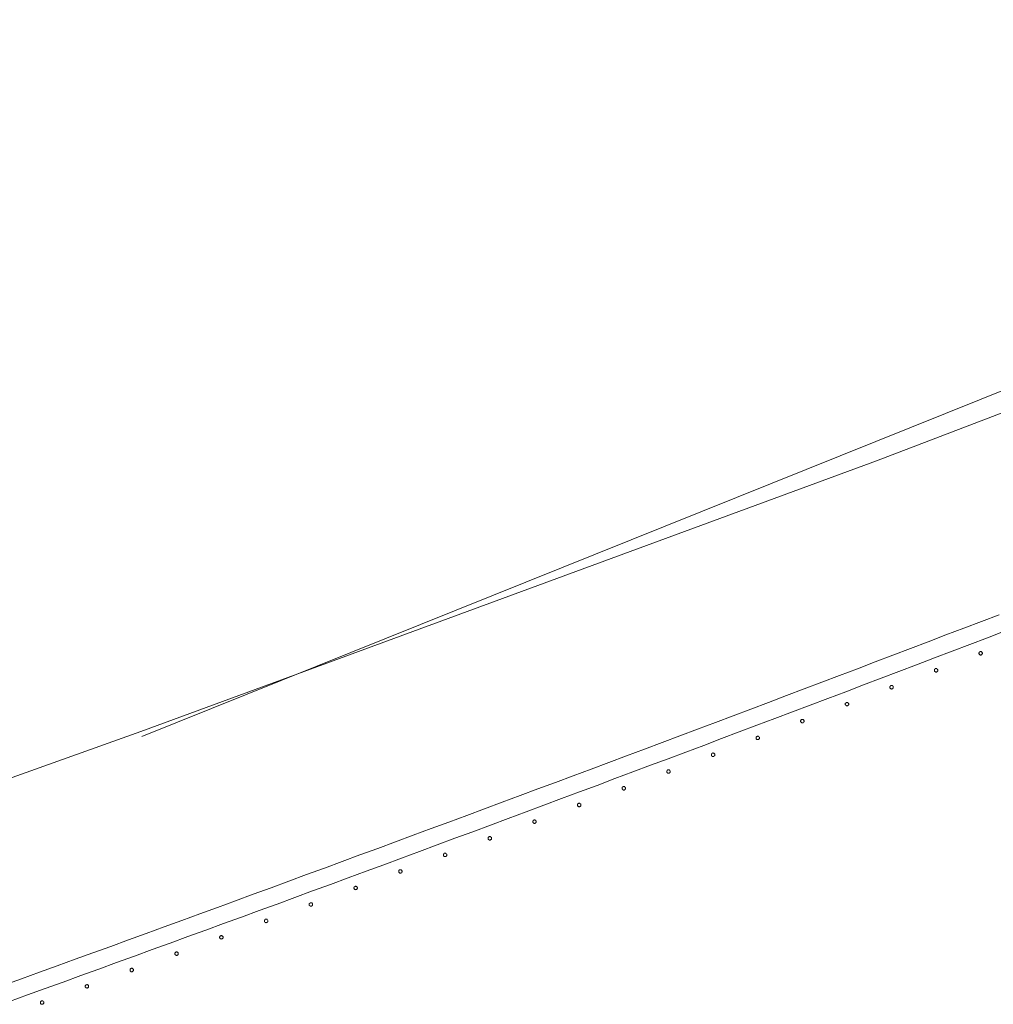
# Model space of a CAD drawing. Header units: millimetres. Extents: x -2624 to 101766, y -16 to 109490.
# Tile 90 of 151: x 48411 to 49534, y 82658 to 83794. Entities that reach past the tile are written whole.
import ezdxf

# ---------------------------------------------------------------- set-up
doc = ezdxf.new("R2010")
doc.units = ezdxf.units.MM
doc.header["$MEASUREMENT"] = 0
doc.layers.add('L1', color=7, linetype='Continuous')
doc.layers.add('VRD _ Clôture.VRD', color=7, linetype='Continuous')

# ---------------------------------------------------------------- blocks, each defined once
blk = doc.blocks.new('Élément de coupe_166')
at = {"layer": 'L1', "color": 7, "linetype": 'Continuous', "lineweight": 15}
blk.add_line((48551.4, 82966.7), (67799.4, 90702.2), dxfattribs=at)
blk = doc.blocks.new('Élément de coupe_169')
at = {"layer": 'VRD _ Clôture.VRD', "color": 7, "linetype": 'Continuous', "lineweight": 15}
for p, q in [((49499.7, 83091.7), (49520.1, 83099.5)), ((49520.1, 83099.5), (49540.5, 83107.3)), ((49479.2, 83083.9), (49499.7, 83091.7)), ((49527.2, 83080.8), (49547.7, 83088.7)), ((49458.8, 83076.1), (49479.2, 83083.9)), ((49506.8, 83073), (49527.2, 83080.8)), ((49417.9, 83060.5), (49438.3, 83068.3)), ((49438.3, 83068.3), (49458.8, 83076.1)), ((49465.9, 83057.4), (49486.3, 83065.2)), ((49486.3, 83065.2), (49506.8, 83073)), ((49397.4, 83052.8), (49417.9, 83060.5)), ((49445.4, 83049.6), (49465.9, 83057.4)), ((49356.5, 83037.2), (49377, 83045)), ((49377, 83045), (49397.4, 83052.8)), ((49425, 83041.8), (49445.4, 83049.6)), ((49336, 83029.5), (49356.5, 83037.2)), ((49384.1, 83026.3), (49404.5, 83034.1)), ((49404.5, 83034.1), (49425, 83041.8)), ((49295.1, 83014), (49315.6, 83021.7)), ((49315.6, 83021.7), (49336, 83029.5)), ((49363.6, 83018.5), (49384.1, 83026.3)), ((49274.6, 83006.2), (49295.1, 83014)), ((49322.6, 83003), (49343.1, 83010.8)), ((49343.1, 83010.8), (49363.6, 83018.5)), ((49233.7, 82990.8), (49254.2, 82998.5)), ((49254.2, 82998.5), (49274.6, 83006.2)), ((49302.2, 82995.3), (49322.6, 83003)), ((49213.2, 82983.1), (49233.7, 82990.8)), ((49261.2, 82979.8), (49281.7, 82987.5)), ((49281.7, 82987.5), (49302.2, 82995.3)), ((49172.3, 82967.7), (49192.7, 82975.4)), ((49192.7, 82975.4), (49213.2, 82983.1)), ((49240.7, 82972.1), (49261.2, 82979.8)), ((49151.8, 82960), (49172.3, 82967.7)), ((49199.8, 82956.6), (49220.3, 82964.4)), ((49220.3, 82964.4), (49240.7, 82972.1)), ((49110.8, 82944.6), (49131.3, 82952.3)), ((49131.3, 82952.3), (49151.8, 82960)), ((49179.3, 82948.9), (49199.8, 82956.6)), ((49090.3, 82936.9), (49110.8, 82944.6)), ((49138.3, 82933.6), (49158.8, 82941.2)), ((49158.8, 82941.2), (49179.3, 82948.9)), ((49049.3, 82921.6), (49069.8, 82929.3)), ((49069.8, 82929.3), (49090.3, 82936.9)), ((49117.8, 82925.9), (49138.3, 82933.6)), ((49028.8, 82913.9), (49049.3, 82921.6)), ((49076.8, 82910.5), (49097.3, 82918.2)), ((49097.3, 82918.2), (49117.8, 82925.9)), ((48987.8, 82898.7), (49008.3, 82906.3)), ((49008.3, 82906.3), (49028.8, 82913.9)), ((49056.3, 82902.9), (49076.8, 82910.5)), ((48967.3, 82891), (48987.8, 82898.7)), ((49015.3, 82887.6), (49035.8, 82895.2)), ((49035.8, 82895.2), (49056.3, 82902.9)), ((48926.3, 82875.8), (48946.8, 82883.4)), ((48946.8, 82883.4), (48967.3, 82891)), ((48994.8, 82879.9), (49015.3, 82887.6)), ((48905.8, 82868.2), (48926.3, 82875.8)), ((48953.7, 82864.7), (48974.3, 82872.3)), ((48974.3, 82872.3), (48994.8, 82879.9)), ((48885.2, 82860.6), (48905.8, 82868.2)), ((48933.2, 82857), (48953.7, 82864.7)), ((48844.2, 82845.4), (48864.7, 82853)), ((48864.7, 82853), (48885.2, 82860.6)), ((48892.2, 82841.8), (48912.7, 82849.4)), ((48912.7, 82849.4), (48933.2, 82857)), ((48823.7, 82837.8), (48844.2, 82845.4)), ((48871.7, 82834.2), (48892.2, 82841.8)), ((48782.6, 82822.6), (48803.1, 82830.2)), ((48803.1, 82830.2), (48823.7, 82837.8)), ((48830.6, 82819), (48851.1, 82826.6)), ((48851.1, 82826.6), (48871.7, 82834.2)), ((48762.1, 82815.1), (48782.6, 82822.6)), ((48810.1, 82811.4), (48830.6, 82819)), ((48721, 82800), (48741.5, 82807.5)), ((48741.5, 82807.5), (48762.1, 82815.1)), ((48769, 82796.3), (48789.5, 82803.9)), ((48789.5, 82803.9), (48810.1, 82811.4)), ((48700.5, 82792.4), (48721, 82800)), ((48748.4, 82788.7), (48769, 82796.3)), ((48659.4, 82777.4), (48679.9, 82784.9)), ((48679.9, 82784.9), (48700.5, 82792.4)), ((48707.4, 82773.6), (48727.9, 82781.2)), ((48727.9, 82781.2), (48748.4, 82788.7)), ((48618.3, 82762.3), (48638.8, 82769.8)), ((48638.8, 82769.8), (48659.4, 82777.4)), ((48686.8, 82766.1), (48707.4, 82773.6)), ((48597.7, 82754.8), (48618.3, 82762.3)), ((48645.7, 82751), (48666.3, 82758.6)), ((48666.3, 82758.6), (48686.8, 82766.1)), ((48556.6, 82739.8), (48577.2, 82747.3)), ((48577.2, 82747.3), (48597.7, 82754.8)), ((48625.1, 82743.5), (48645.7, 82751)), ((48536, 82732.3), (48556.6, 82739.8)), ((48584, 82728.5), (48604.6, 82736)), ((48604.6, 82736), (48625.1, 82743.5)), ((48494.9, 82717.4), (48515.5, 82724.8)), ((48515.5, 82724.8), (48536, 82732.3)), ((48563.5, 82721), (48584, 82728.5)), ((48474.4, 82709.9), (48494.9, 82717.4)), ((48522.3, 82706), (48542.9, 82713.5)), ((48542.9, 82713.5), (48563.5, 82721)), ((48433.2, 82695), (48453.8, 82702.4)), ((48453.8, 82702.4), (48474.4, 82709.9)), ((48501.7, 82698.6), (48522.3, 82706)), ((48412.6, 82687.5), (48433.2, 82695)), ((48460.6, 82683.6), (48481.2, 82691.1)), ((48481.2, 82691.1), (48501.7, 82698.6)), ((48392.1, 82680.1), (48412.6, 82687.5)), ((48440, 82676.2), (48460.6, 82683.6)), ((48398.9, 82661.3), (48419.4, 82668.7)), ((48419.4, 82668.7), (48440, 82676.2))]:
    blk.add_line(p, q, dxfattribs=at)
blk = doc.blocks.new('Élément de coupe_591')
at = {"layer": 'VRD _ Clôture.VRD', "color": 7, "linetype": 'Continuous', "lineweight": 15}
for p, q in [((48434.5, 82660.7), (48434.4, 82660.3)), ((48434.4, 82660.3), (48434.4, 82660)), ((48434.4, 82660), (48434.4, 82659.6)), ((48434.4, 82659.6), (48434.5, 82659.3)), ((48434.7, 82661), (48434.5, 82660.7)), ((48434.5, 82659.3), (48434.6, 82659)), ((48434.6, 82659), (48434.8, 82658.7)), ((48434.9, 82661.3), (48434.7, 82661)), ((48435.4, 82661.7), (48435.1, 82661.5)), ((48435.1, 82658.4), (48435.4, 82658.2)), ((48435.7, 82661.8), (48435.4, 82661.7)), ((48435.4, 82658.2), (48435.7, 82658.1)), ((48436, 82661.9), (48435.7, 82661.8)), ((48435.7, 82658.1), (48436, 82658)), ((48436.4, 82662), (48436, 82661.9)), ((48436, 82658), (48436.4, 82658)), ((48436.7, 82661.9), (48436.4, 82662)), ((48436.4, 82658), (48436.7, 82658)), ((48437.1, 82661.8), (48436.7, 82661.9)), ((48436.7, 82658), (48437.1, 82658.1)), ((48437.4, 82661.7), (48437.1, 82661.8)), ((48437.1, 82658.1), (48437.4, 82658.2)), ((48437.7, 82661.5), (48437.4, 82661.7)), ((48437.4, 82658.2), (48437.7, 82658.4)), ((48438.1, 82661), (48437.9, 82661.2)), ((48437.9, 82658.7), (48438.1, 82659)), ((48438.3, 82660.6), (48438.1, 82661)), ((48438.1, 82659), (48438.3, 82659.3)), ((48438.4, 82660.3), (48438.3, 82660.6)), ((48438.3, 82659.6), (48438.4, 82660)), ((48438.3, 82659.3), (48438.3, 82659.6)), ((48438.4, 82660), (48438.4, 82660.3))]:
    blk.add_line(p, q, dxfattribs=at)
blk = doc.blocks.new('Élément de coupe_592')
at = {"layer": 'VRD _ Clôture.VRD', "color": 7, "linetype": 'Continuous', "lineweight": 15}
for p, q in [((48486.2, 82679.4), (48486.1, 82679.1)), ((48486.1, 82679.1), (48486.1, 82678.7)), ((48486.4, 82679.7), (48486.2, 82679.4)), ((48486.6, 82680), (48486.4, 82679.7)), ((48487.1, 82680.4), (48486.8, 82680.2)), ((48487.4, 82680.6), (48487.1, 82680.4)), ((48487.8, 82680.7), (48487.4, 82680.6)), ((48488.1, 82680.7), (48487.8, 82680.7)), ((48488.5, 82680.7), (48488.1, 82680.7)), ((48488.8, 82680.6), (48488.5, 82680.7)), ((48489.1, 82680.4), (48488.8, 82680.6)), ((48489.4, 82680.2), (48489.1, 82680.4)), ((48489.8, 82679.7), (48489.6, 82680)), ((48490, 82679.4), (48489.8, 82679.7)), ((48490.1, 82679.1), (48490, 82679.4)), ((48490.1, 82678.7), (48490.1, 82679.1)), ((48486.1, 82678.7), (48486.1, 82678.4)), ((48486.1, 82678.4), (48486.2, 82678)), ((48486.2, 82678), (48486.4, 82677.7)), ((48486.4, 82677.7), (48486.6, 82677.4)), ((48486.8, 82677.2), (48487.1, 82677)), ((48487.1, 82677), (48487.4, 82676.8)), ((48487.4, 82676.8), (48487.8, 82676.7)), ((48487.8, 82676.7), (48488.1, 82676.7)), ((48488.1, 82676.7), (48488.5, 82676.7)), ((48488.5, 82676.7), (48488.8, 82676.8)), ((48488.8, 82676.8), (48489.1, 82677)), ((48489.1, 82677), (48489.4, 82677.2)), ((48489.6, 82677.4), (48489.8, 82677.7)), ((48489.8, 82677.7), (48490, 82678)), ((48490, 82678), (48490.1, 82678.4)), ((48490.1, 82678.4), (48490.1, 82678.7))]:
    blk.add_line(p, q, dxfattribs=at)
blk = doc.blocks.new('Élément de coupe_593')
at = {"layer": 'VRD _ Clôture.VRD', "color": 7, "linetype": 'Continuous', "lineweight": 15}
for p, q in [((48537.9, 82698.2), (48537.8, 82697.9)), ((48537.8, 82697.9), (48537.8, 82697.5)), ((48537.8, 82697.5), (48537.8, 82697.2)), ((48537.8, 82697.2), (48537.9, 82696.8)), ((48538.1, 82698.5), (48537.9, 82698.2)), ((48537.9, 82696.8), (48538.1, 82696.5)), ((48538.3, 82698.8), (48538.1, 82698.5)), ((48538.1, 82696.5), (48538.3, 82696.2)), ((48538.8, 82699.2), (48538.5, 82699)), ((48538.5, 82696), (48538.8, 82695.8)), ((48539.1, 82699.4), (48538.8, 82699.2)), ((48538.8, 82695.8), (48539.1, 82695.6)), ((48539.5, 82699.5), (48539.1, 82699.4)), ((48539.1, 82695.6), (48539.5, 82695.5)), ((48539.8, 82699.5), (48539.5, 82699.5)), ((48539.5, 82695.5), (48539.8, 82695.5)), ((48540.2, 82699.5), (48539.8, 82699.5)), ((48539.8, 82695.5), (48540.2, 82695.5)), ((48540.5, 82699.4), (48540.2, 82699.5)), ((48540.2, 82695.5), (48540.5, 82695.6)), ((48540.8, 82699.2), (48540.5, 82699.4)), ((48540.5, 82695.6), (48540.8, 82695.8)), ((48541.1, 82699), (48540.8, 82699.2)), ((48540.8, 82695.8), (48541.1, 82696)), ((48541.6, 82698.5), (48541.4, 82698.8)), ((48541.4, 82696.2), (48541.6, 82696.5)), ((48541.7, 82698.2), (48541.6, 82698.5)), ((48541.6, 82696.5), (48541.7, 82696.8)), ((48541.8, 82697.9), (48541.7, 82698.2)), ((48541.7, 82696.8), (48541.8, 82697.2)), ((48541.8, 82697.5), (48541.8, 82697.9)), ((48541.8, 82697.2), (48541.8, 82697.5))]:
    blk.add_line(p, q, dxfattribs=at)
blk = doc.blocks.new('Élément de coupe_594')
at = {"layer": 'VRD _ Clôture.VRD', "color": 7, "linetype": 'Continuous', "lineweight": 15}
for p, q in [((48589.6, 82717), (48589.5, 82716.7)), ((48589.5, 82716.7), (48589.5, 82716.3)), ((48589.5, 82716.3), (48589.5, 82716)), ((48589.5, 82716), (48589.6, 82715.7)), ((48589.8, 82717.3), (48589.6, 82717)), ((48589.6, 82715.7), (48589.8, 82715.3)), ((48590, 82717.6), (48589.8, 82717.3)), ((48589.8, 82715.3), (48590, 82715.1)), ((48590.5, 82718.1), (48590.2, 82717.9)), ((48590.2, 82714.8), (48590.5, 82714.6)), ((48590.8, 82718.2), (48590.5, 82718.1)), ((48590.5, 82714.6), (48590.8, 82714.5)), ((48591.2, 82718.3), (48590.8, 82718.2)), ((48590.8, 82714.5), (48591.2, 82714.4)), ((48591.5, 82718.3), (48591.2, 82718.3)), ((48591.2, 82714.4), (48591.5, 82714.3)), ((48591.9, 82718.3), (48591.5, 82718.3)), ((48591.5, 82714.3), (48591.9, 82714.4)), ((48592.2, 82718.2), (48591.9, 82718.3)), ((48591.9, 82714.4), (48592.2, 82714.5)), ((48592.5, 82718.1), (48592.2, 82718.2)), ((48592.2, 82714.5), (48592.5, 82714.6)), ((48592.8, 82717.9), (48592.5, 82718.1)), ((48592.5, 82714.6), (48592.8, 82714.8)), ((48593.2, 82717.3), (48593, 82717.6)), ((48593, 82715.1), (48593.2, 82715.3)), ((48593.4, 82717), (48593.2, 82717.3)), ((48593.2, 82715.3), (48593.4, 82715.7)), ((48593.5, 82716.7), (48593.4, 82717)), ((48593.4, 82715.7), (48593.5, 82716)), ((48593.5, 82716.3), (48593.5, 82716.7)), ((48593.5, 82716), (48593.5, 82716.3))]:
    blk.add_line(p, q, dxfattribs=at)
blk = doc.blocks.new('Élément de coupe_595')
at = {"layer": 'VRD _ Clôture.VRD', "color": 7, "linetype": 'Continuous', "lineweight": 15}
for p, q in [((48641.3, 82735.9), (48641.2, 82735.6)), ((48641.5, 82736.2), (48641.3, 82735.9)), ((48641.7, 82736.5), (48641.5, 82736.2)), ((48642.2, 82737), (48641.9, 82736.8)), ((48642.5, 82737.1), (48642.2, 82737)), ((48642.8, 82737.2), (48642.5, 82737.1)), ((48643.2, 82737.2), (48642.8, 82737.2)), ((48643.5, 82737.2), (48643.2, 82737.2)), ((48643.9, 82737.1), (48643.5, 82737.2)), ((48644.2, 82737), (48643.9, 82737.1)), ((48644.5, 82736.8), (48644.2, 82737)), ((48644.9, 82736.2), (48644.7, 82736.5)), ((48645.1, 82735.9), (48644.9, 82736.2)), ((48645.2, 82735.6), (48645.1, 82735.9)), ((48641.2, 82735.6), (48641.2, 82735.2)), ((48641.2, 82735.2), (48641.2, 82734.9)), ((48641.2, 82734.9), (48641.3, 82734.5)), ((48641.3, 82734.5), (48641.5, 82734.2)), ((48641.5, 82734.2), (48641.7, 82733.9)), ((48641.9, 82733.7), (48642.2, 82733.5)), ((48642.2, 82733.5), (48642.5, 82733.3)), ((48642.5, 82733.3), (48642.8, 82733.3)), ((48642.8, 82733.3), (48643.2, 82733.2)), ((48643.2, 82733.2), (48643.5, 82733.3)), ((48643.5, 82733.3), (48643.9, 82733.3)), ((48643.9, 82733.3), (48644.2, 82733.5)), ((48644.2, 82733.5), (48644.5, 82733.7)), ((48644.7, 82733.9), (48644.9, 82734.2)), ((48644.9, 82734.2), (48645.1, 82734.5)), ((48645.1, 82734.5), (48645.2, 82734.9)), ((48645.2, 82735.2), (48645.2, 82735.6)), ((48645.2, 82734.9), (48645.2, 82735.2))]:
    blk.add_line(p, q, dxfattribs=at)
blk = doc.blocks.new('Élément de coupe_596')
at = {"layer": 'VRD _ Clôture.VRD', "color": 7, "linetype": 'Continuous', "lineweight": 15}
for p, q in [((48693, 82754.8), (48692.9, 82754.5)), ((48692.9, 82754.5), (48692.9, 82754.1)), ((48692.9, 82754.1), (48692.9, 82753.8)), ((48692.9, 82753.8), (48693, 82753.5)), ((48693.1, 82755.1), (48693, 82754.8)), ((48693, 82753.5), (48693.1, 82753.1)), ((48693.3, 82755.4), (48693.1, 82755.1)), ((48693.1, 82753.1), (48693.3, 82752.9)), ((48693.9, 82755.9), (48693.6, 82755.7)), ((48693.6, 82752.6), (48693.9, 82752.4)), ((48694.2, 82756), (48693.9, 82755.9)), ((48693.9, 82752.4), (48694.2, 82752.3)), ((48694.5, 82756.1), (48694.2, 82756)), ((48694.2, 82752.3), (48694.5, 82752.2)), ((48694.9, 82756.1), (48694.5, 82756.1)), ((48694.5, 82752.2), (48694.9, 82752.1)), ((48695.2, 82756.1), (48694.9, 82756.1)), ((48694.9, 82752.1), (48695.2, 82752.2)), ((48695.5, 82756), (48695.2, 82756.1)), ((48695.2, 82752.2), (48695.5, 82752.3)), ((48695.9, 82755.9), (48695.5, 82756)), ((48695.5, 82752.3), (48695.9, 82752.4)), ((48696.1, 82755.7), (48695.9, 82755.9)), ((48695.9, 82752.4), (48696.1, 82752.6)), ((48696.6, 82755.2), (48696.4, 82755.4)), ((48696.4, 82752.9), (48696.6, 82753.2)), ((48696.7, 82754.8), (48696.6, 82755.2)), ((48696.6, 82753.2), (48696.7, 82753.5)), ((48696.8, 82754.5), (48696.7, 82754.8)), ((48696.7, 82753.5), (48696.8, 82753.8)), ((48696.9, 82754.2), (48696.8, 82754.5)), ((48696.8, 82753.8), (48696.9, 82754.2))]:
    blk.add_line(p, q, dxfattribs=at)
blk = doc.blocks.new('Élément de coupe_597')
at = {"layer": 'VRD _ Clôture.VRD', "color": 7, "linetype": 'Continuous', "lineweight": 15}
for p, q in [((48744.6, 82773.8), (48744.5, 82773.5)), ((48744.5, 82773.5), (48744.5, 82773.1)), ((48744.5, 82773.1), (48744.5, 82772.8)), ((48744.5, 82772.8), (48744.6, 82772.4)), ((48744.8, 82774.1), (48744.6, 82773.8)), ((48744.6, 82772.4), (48744.8, 82772.1)), ((48745, 82774.4), (48744.8, 82774.1)), ((48744.8, 82772.1), (48745, 82771.8)), ((48745.5, 82774.8), (48745.2, 82774.6)), ((48745.2, 82771.6), (48745.5, 82771.4)), ((48745.8, 82775), (48745.5, 82774.8)), ((48745.5, 82771.4), (48745.8, 82771.2)), ((48746.2, 82775.1), (48745.8, 82775)), ((48745.8, 82771.2), (48746.2, 82771.1)), ((48746.5, 82775.1), (48746.2, 82775.1)), ((48746.2, 82771.1), (48746.5, 82771.1)), ((48746.8, 82775.1), (48746.5, 82775.1)), ((48746.5, 82771.1), (48746.9, 82771.1)), ((48747.2, 82775), (48746.8, 82775.1)), ((48746.9, 82771.1), (48747.2, 82771.2)), ((48747.5, 82774.9), (48747.2, 82775)), ((48747.2, 82771.2), (48747.5, 82771.4)), ((48747.8, 82774.7), (48747.5, 82774.9)), ((48747.5, 82771.4), (48747.8, 82771.6)), ((48748.2, 82774.1), (48748, 82774.4)), ((48748, 82771.8), (48748.2, 82772.1)), ((48748.4, 82773.8), (48748.2, 82774.1)), ((48748.2, 82772.1), (48748.4, 82772.4)), ((48748.5, 82773.5), (48748.4, 82773.8)), ((48748.4, 82772.4), (48748.5, 82772.8)), ((48748.5, 82773.1), (48748.5, 82773.5)), ((48748.5, 82772.8), (48748.5, 82773.1))]:
    blk.add_line(p, q, dxfattribs=at)
blk = doc.blocks.new('Élément de coupe_598')
at = {"layer": 'VRD _ Clôture.VRD', "color": 7, "linetype": 'Continuous', "lineweight": 15}
for p, q in [((48796.3, 82792.8), (48796.2, 82792.5)), ((48796.4, 82793.1), (48796.3, 82792.8)), ((48796.6, 82793.4), (48796.4, 82793.1)), ((48797.1, 82793.9), (48796.8, 82793.7)), ((48797.4, 82794), (48797.1, 82793.9)), ((48797.8, 82794.1), (48797.4, 82794)), ((48798.1, 82794.1), (48797.8, 82794.1)), ((48798.5, 82794.1), (48798.1, 82794.1)), ((48798.8, 82794), (48798.5, 82794.1)), ((48799.1, 82793.9), (48798.8, 82794)), ((48799.4, 82793.7), (48799.1, 82793.9)), ((48799.9, 82793.1), (48799.7, 82793.4)), ((48800, 82792.8), (48799.9, 82793.1)), ((48800.1, 82792.5), (48800, 82792.8)), ((48796.2, 82792.5), (48796.1, 82792.1)), ((48796.1, 82792.1), (48796.2, 82791.8)), ((48796.2, 82791.8), (48796.3, 82791.4)), ((48796.3, 82791.4), (48796.4, 82791.1)), ((48796.4, 82791.1), (48796.6, 82790.8)), ((48796.9, 82790.6), (48797.1, 82790.4)), ((48797.1, 82790.4), (48797.5, 82790.2)), ((48797.5, 82790.2), (48797.8, 82790.2)), ((48797.8, 82790.2), (48798.1, 82790.1)), ((48798.1, 82790.1), (48798.5, 82790.2)), ((48798.5, 82790.2), (48798.8, 82790.2)), ((48798.8, 82790.2), (48799.1, 82790.4)), ((48799.1, 82790.4), (48799.4, 82790.6)), ((48799.7, 82790.8), (48799.9, 82791.1)), ((48799.9, 82791.1), (48800, 82791.4)), ((48800, 82791.4), (48800.1, 82791.8)), ((48800.1, 82792.1), (48800.1, 82792.5)), ((48800.1, 82791.8), (48800.1, 82792.1))]:
    blk.add_line(p, q, dxfattribs=at)
blk = doc.blocks.new('Élément de coupe_599')
at = {"layer": 'VRD _ Clôture.VRD', "color": 7, "linetype": 'Continuous', "lineweight": 15}
for p, q in [((48847.9, 82811.9), (48847.8, 82811.5)), ((48847.8, 82811.5), (48847.8, 82811.2)), ((48847.8, 82811.2), (48847.8, 82810.8)), ((48847.8, 82810.8), (48847.9, 82810.5)), ((48848, 82812.2), (48847.9, 82811.9)), ((48847.9, 82810.5), (48848, 82810.2)), ((48848.2, 82812.5), (48848, 82812.2)), ((48848, 82810.2), (48848.2, 82809.9)), ((48848.7, 82812.9), (48848.5, 82812.7)), ((48848.5, 82809.6), (48848.8, 82809.4)), ((48849.1, 82813.1), (48848.7, 82812.9)), ((48848.8, 82809.4), (48849.1, 82809.3)), ((48849.4, 82813.1), (48849.1, 82813.1)), ((48849.1, 82809.3), (48849.4, 82809.2)), ((48849.7, 82813.2), (48849.4, 82813.1)), ((48849.4, 82809.2), (48849.8, 82809.2)), ((48850.1, 82813.2), (48849.7, 82813.2)), ((48849.8, 82809.2), (48850.1, 82809.2)), ((48850.4, 82813.1), (48850.1, 82813.2)), ((48850.1, 82809.2), (48850.4, 82809.3)), ((48850.7, 82812.9), (48850.4, 82813.1)), ((48850.4, 82809.3), (48850.8, 82809.5)), ((48851, 82812.7), (48850.7, 82812.9)), ((48850.8, 82809.5), (48851, 82809.7)), ((48851.5, 82812.2), (48851.3, 82812.5)), ((48851.3, 82809.9), (48851.5, 82810.2)), ((48851.6, 82811.9), (48851.5, 82812.2)), ((48851.5, 82810.2), (48851.6, 82810.5)), ((48851.7, 82811.5), (48851.6, 82811.9)), ((48851.6, 82810.5), (48851.7, 82810.8)), ((48851.8, 82811.2), (48851.7, 82811.5)), ((48851.7, 82810.8), (48851.8, 82811.2))]:
    blk.add_line(p, q, dxfattribs=at)
blk = doc.blocks.new('Élément de coupe_600')
at = {"layer": 'VRD _ Clôture.VRD', "color": 7, "linetype": 'Continuous', "lineweight": 15}
for p, q in [((48899.5, 82830.9), (48899.4, 82830.6)), ((48899.4, 82830.6), (48899.4, 82830.3)), ((48899.4, 82830.3), (48899.4, 82829.9)), ((48899.4, 82829.9), (48899.5, 82829.6)), ((48899.6, 82831.3), (48899.5, 82830.9)), ((48899.5, 82829.6), (48899.6, 82829.3)), ((48899.8, 82831.6), (48899.6, 82831.3)), ((48899.6, 82829.3), (48899.8, 82829)), ((48900.3, 82832), (48900.1, 82831.8)), ((48900.1, 82828.7), (48900.4, 82828.5)), ((48900.7, 82832.2), (48900.3, 82832)), ((48900.4, 82828.5), (48900.7, 82828.4)), ((48901, 82832.2), (48900.7, 82832.2)), ((48900.7, 82828.4), (48901, 82828.3)), ((48901.3, 82832.3), (48901, 82832.2)), ((48901, 82828.3), (48901.4, 82828.3)), ((48901.7, 82832.2), (48901.3, 82832.3)), ((48901.4, 82828.3), (48901.7, 82828.3)), ((48902, 82832.2), (48901.7, 82832.2)), ((48901.7, 82828.3), (48902, 82828.4)), ((48902.3, 82832), (48902, 82832.2)), ((48902, 82828.4), (48902.4, 82828.5)), ((48902.6, 82831.8), (48902.3, 82832)), ((48902.4, 82828.5), (48902.6, 82828.8)), ((48903.1, 82831.3), (48902.9, 82831.6)), ((48902.9, 82829), (48903.1, 82829.3)), ((48903.2, 82831), (48903.1, 82831.3)), ((48903.1, 82829.3), (48903.2, 82829.6)), ((48903.3, 82830.6), (48903.2, 82831)), ((48903.2, 82829.6), (48903.3, 82829.9)), ((48903.4, 82830.3), (48903.3, 82830.6)), ((48903.3, 82829.9), (48903.4, 82830.3))]:
    blk.add_line(p, q, dxfattribs=at)
blk = doc.blocks.new('Élément de coupe_601')
at = {"layer": 'VRD _ Clôture.VRD', "color": 7, "linetype": 'Continuous', "lineweight": 15}
for p, q in [((48951, 82849.8), (48950.9, 82849.4)), ((48950.9, 82849.4), (48951, 82849.1)), ((48951.1, 82850.1), (48951, 82849.8)), ((48951.2, 82850.4), (48951.1, 82850.1)), ((48951.4, 82850.7), (48951.2, 82850.4)), ((48951.9, 82851.1), (48951.6, 82850.9)), ((48952.2, 82851.3), (48951.9, 82851.1)), ((48952.6, 82851.4), (48952.2, 82851.3)), ((48952.9, 82851.4), (48952.6, 82851.4)), ((48953.3, 82851.4), (48952.9, 82851.4)), ((48953.6, 82851.3), (48953.3, 82851.4)), ((48953.9, 82851.2), (48953.6, 82851.3)), ((48954.2, 82851), (48953.9, 82851.2)), ((48954.7, 82850.4), (48954.5, 82850.7)), ((48954.8, 82850.1), (48954.7, 82850.4)), ((48954.9, 82849.8), (48954.8, 82850.1)), ((48954.9, 82849.4), (48954.9, 82849.8)), ((48954.9, 82849.1), (48954.9, 82849.4)), ((48951, 82849.1), (48951.1, 82848.7)), ((48951.1, 82848.7), (48951.2, 82848.4)), ((48951.2, 82848.4), (48951.4, 82848.1)), ((48951.7, 82847.9), (48951.9, 82847.7)), ((48951.9, 82847.7), (48952.3, 82847.5)), ((48952.3, 82847.5), (48952.6, 82847.4)), ((48952.6, 82847.4), (48952.9, 82847.4)), ((48952.9, 82847.4), (48953.3, 82847.4)), ((48953.3, 82847.4), (48953.6, 82847.5)), ((48953.6, 82847.5), (48953.9, 82847.7)), ((48953.9, 82847.7), (48954.2, 82847.9)), ((48954.5, 82848.1), (48954.7, 82848.4)), ((48954.7, 82848.4), (48954.8, 82848.7)), ((48954.8, 82848.7), (48954.9, 82849.1))]:
    blk.add_line(p, q, dxfattribs=at)
blk = doc.blocks.new('Élément de coupe_602')
at = {"layer": 'VRD _ Clôture.VRD', "color": 7, "linetype": 'Continuous', "lineweight": 15}
for p, q in [((49002.6, 82869.3), (49002.5, 82868.9)), ((49002.5, 82868.9), (49002.5, 82868.6)), ((49002.5, 82868.6), (49002.5, 82868.2)), ((49002.5, 82868.2), (49002.6, 82867.9)), ((49002.8, 82869.6), (49002.6, 82869.3)), ((49002.6, 82867.9), (49002.8, 82867.6)), ((49003, 82869.9), (49002.8, 82869.6)), ((49002.8, 82867.6), (49003, 82867.3)), ((49003.5, 82870.3), (49003.2, 82870.1)), ((49003.2, 82867.1), (49003.5, 82866.9)), ((49003.8, 82870.5), (49003.5, 82870.3)), ((49003.5, 82866.9), (49003.8, 82866.7)), ((49004.1, 82870.6), (49003.8, 82870.5)), ((49003.8, 82866.7), (49004.2, 82866.6)), ((49004.5, 82870.6), (49004.1, 82870.6)), ((49004.2, 82866.6), (49004.5, 82866.6)), ((49004.8, 82870.6), (49004.5, 82870.6)), ((49004.5, 82866.6), (49004.9, 82866.6)), ((49005.2, 82870.5), (49004.8, 82870.6)), ((49004.9, 82866.6), (49005.2, 82866.7)), ((49005.5, 82870.3), (49005.2, 82870.5)), ((49005.2, 82866.7), (49005.5, 82866.9)), ((49005.8, 82870.1), (49005.5, 82870.3)), ((49005.5, 82866.9), (49005.8, 82867.1)), ((49006.2, 82869.6), (49006, 82869.9)), ((49006, 82867.3), (49006.2, 82867.6)), ((49006.4, 82869.3), (49006.2, 82869.6)), ((49006.2, 82867.6), (49006.4, 82867.9)), ((49006.5, 82869), (49006.4, 82869.3)), ((49006.4, 82867.9), (49006.5, 82868.3)), ((49006.5, 82868.6), (49006.5, 82869)), ((49006.5, 82868.3), (49006.5, 82868.6))]:
    blk.add_line(p, q, dxfattribs=at)
blk = doc.blocks.new('Élément de coupe_603')
at = {"layer": 'VRD _ Clôture.VRD', "color": 7, "linetype": 'Continuous', "lineweight": 15}
for p, q in [((49054.2, 82888.5), (49054.1, 82888.2)), ((49054.1, 82888.2), (49054.1, 82887.8)), ((49054.1, 82887.8), (49054.1, 82887.5)), ((49054.1, 82887.5), (49054.2, 82887.1)), ((49054.3, 82888.8), (49054.2, 82888.5)), ((49054.2, 82887.1), (49054.3, 82886.8)), ((49054.5, 82889.1), (49054.3, 82888.8)), ((49054.3, 82886.8), (49054.5, 82886.5)), ((49055, 82889.6), (49054.8, 82889.3)), ((49054.8, 82886.3), (49055.1, 82886.1)), ((49055.4, 82889.7), (49055, 82889.6)), ((49055.1, 82886.1), (49055.4, 82885.9)), ((49055.7, 82889.8), (49055.4, 82889.7)), ((49055.4, 82885.9), (49055.7, 82885.9)), ((49056, 82889.8), (49055.7, 82889.8)), ((49055.7, 82885.9), (49056.1, 82885.8)), ((49056.4, 82889.8), (49056, 82889.8)), ((49056.1, 82885.8), (49056.4, 82885.9)), ((49056.7, 82889.7), (49056.4, 82889.8)), ((49056.4, 82885.9), (49056.8, 82886)), ((49057, 82889.6), (49056.7, 82889.7)), ((49056.8, 82886), (49057.1, 82886.1)), ((49057.3, 82889.4), (49057, 82889.6)), ((49057.1, 82886.1), (49057.4, 82886.3)), ((49057.8, 82888.8), (49057.6, 82889.1)), ((49057.6, 82886.6), (49057.8, 82886.8)), ((49057.9, 82888.5), (49057.8, 82888.8)), ((49057.8, 82886.8), (49057.9, 82887.2)), ((49058, 82888.2), (49057.9, 82888.5)), ((49057.9, 82887.2), (49058, 82887.5)), ((49058.1, 82887.8), (49058, 82888.2)), ((49058, 82887.5), (49058.1, 82887.8))]:
    blk.add_line(p, q, dxfattribs=at)
blk = doc.blocks.new('Élément de coupe_604')
at = {"layer": 'VRD _ Clôture.VRD', "color": 7, "linetype": 'Continuous', "lineweight": 15}
for p, q in [((49105.7, 82907.8), (49105.6, 82907.4)), ((49105.6, 82907.4), (49105.6, 82907.1)), ((49105.6, 82907.1), (49105.6, 82906.7)), ((49105.6, 82906.7), (49105.7, 82906.4)), ((49105.8, 82908.1), (49105.7, 82907.8)), ((49105.7, 82906.4), (49105.9, 82906.1)), ((49106, 82908.4), (49105.8, 82908.1)), ((49105.9, 82906.1), (49106.1, 82905.8)), ((49106.6, 82908.8), (49106.3, 82908.6)), ((49106.9, 82909), (49106.6, 82908.8)), ((49107.2, 82909.1), (49106.9, 82909)), ((49107.6, 82909.1), (49107.2, 82909.1)), ((49107.9, 82909.1), (49107.6, 82909.1)), ((49108.3, 82909), (49107.9, 82909.1)), ((49108.6, 82908.8), (49108.3, 82909)), ((49108.9, 82908.6), (49108.6, 82908.8)), ((49109.3, 82908.1), (49109.1, 82908.4)), ((49109.1, 82905.8), (49109.3, 82906.1)), ((49109.5, 82907.8), (49109.3, 82908.1)), ((49109.3, 82906.1), (49109.5, 82906.4)), ((49109.6, 82907.5), (49109.5, 82907.8)), ((49109.5, 82906.4), (49109.6, 82906.8)), ((49109.6, 82907.1), (49109.6, 82907.5)), ((49109.6, 82906.8), (49109.6, 82907.1)), ((49106.3, 82905.6), (49106.6, 82905.4)), ((49106.6, 82905.4), (49106.9, 82905.2)), ((49106.9, 82905.2), (49107.3, 82905.1)), ((49107.3, 82905.1), (49107.6, 82905.1)), ((49107.6, 82905.1), (49108, 82905.1)), ((49108, 82905.1), (49108.3, 82905.2)), ((49108.3, 82905.2), (49108.6, 82905.4)), ((49108.6, 82905.4), (49108.9, 82905.6))]:
    blk.add_line(p, q, dxfattribs=at)
blk = doc.blocks.new('Élément de coupe_605')
at = {"layer": 'VRD _ Clôture.VRD', "color": 7, "linetype": 'Continuous', "lineweight": 15}
for p, q in [((49157.2, 82927.1), (49157.1, 82926.7)), ((49157.1, 82926.7), (49157.1, 82926.4)), ((49157.1, 82926.4), (49157.1, 82926)), ((49157.1, 82926), (49157.2, 82925.7)), ((49157.4, 82927.4), (49157.2, 82927.1)), ((49157.2, 82925.7), (49157.4, 82925.4)), ((49157.6, 82927.7), (49157.4, 82927.4)), ((49157.4, 82925.4), (49157.6, 82925.1)), ((49158.1, 82928.1), (49157.8, 82927.9)), ((49157.8, 82924.9), (49158.1, 82924.7)), ((49158.4, 82928.3), (49158.1, 82928.1)), ((49158.1, 82924.7), (49158.4, 82924.5)), ((49158.7, 82928.4), (49158.4, 82928.3)), ((49158.4, 82924.5), (49158.8, 82924.4)), ((49159.1, 82928.4), (49158.7, 82928.4)), ((49158.8, 82924.4), (49159.1, 82924.4)), ((49159.4, 82928.4), (49159.1, 82928.4)), ((49159.1, 82924.4), (49159.5, 82924.4)), ((49159.8, 82928.3), (49159.4, 82928.4)), ((49159.5, 82924.4), (49159.8, 82924.5)), ((49160.1, 82928.2), (49159.8, 82928.3)), ((49159.8, 82924.5), (49160.1, 82924.7)), ((49160.4, 82928), (49160.1, 82928.2)), ((49160.1, 82924.7), (49160.4, 82924.9)), ((49160.8, 82927.4), (49160.6, 82927.7)), ((49160.7, 82925.1), (49160.8, 82925.4)), ((49161, 82927.1), (49160.8, 82927.4)), ((49160.8, 82925.4), (49161, 82925.7)), ((49161.1, 82926.8), (49161, 82927.1)), ((49161, 82925.7), (49161.1, 82926.1)), ((49161.1, 82926.4), (49161.1, 82926.8)), ((49161.1, 82926.1), (49161.1, 82926.4))]:
    blk.add_line(p, q, dxfattribs=at)
blk = doc.blocks.new('Élément de coupe_606')
at = {"layer": 'VRD _ Clôture.VRD', "color": 7, "linetype": 'Continuous', "lineweight": 15}
for p, q in [((49208.7, 82946.4), (49208.6, 82946.1)), ((49208.6, 82946.1), (49208.6, 82945.7)), ((49208.6, 82945.7), (49208.6, 82945.4)), ((49208.6, 82945.4), (49208.7, 82945.1)), ((49208.9, 82946.7), (49208.7, 82946.4)), ((49208.7, 82945.1), (49208.9, 82944.7)), ((49209.1, 82947), (49208.9, 82946.7)), ((49208.9, 82944.7), (49209.1, 82944.5)), ((49209.6, 82947.5), (49209.3, 82947.3)), ((49209.3, 82944.2), (49209.6, 82944)), ((49209.9, 82947.6), (49209.6, 82947.5)), ((49209.6, 82944), (49209.9, 82943.9)), ((49210.2, 82947.7), (49209.9, 82947.6)), ((49209.9, 82943.9), (49210.3, 82943.8)), ((49210.6, 82947.8), (49210.2, 82947.7)), ((49210.3, 82943.8), (49210.6, 82943.8)), ((49210.9, 82947.7), (49210.6, 82947.8)), ((49210.6, 82943.8), (49211, 82943.8)), ((49211.3, 82947.7), (49210.9, 82947.7)), ((49211, 82943.8), (49211.3, 82943.9)), ((49211.6, 82947.5), (49211.3, 82947.7)), ((49211.3, 82943.9), (49211.6, 82944)), ((49211.9, 82947.3), (49211.6, 82947.5)), ((49211.6, 82944), (49211.9, 82944.2)), ((49212.3, 82946.8), (49212.1, 82947.1)), ((49212.2, 82944.5), (49212.4, 82944.8)), ((49212.5, 82946.5), (49212.3, 82946.8)), ((49212.4, 82944.8), (49212.5, 82945.1)), ((49212.6, 82946.1), (49212.5, 82946.5)), ((49212.5, 82945.1), (49212.6, 82945.4)), ((49212.6, 82945.8), (49212.6, 82946.1)), ((49212.6, 82945.4), (49212.6, 82945.8))]:
    blk.add_line(p, q, dxfattribs=at)
blk = doc.blocks.new('Élément de coupe_607')
at = {"layer": 'VRD _ Clôture.VRD', "color": 7, "linetype": 'Continuous', "lineweight": 15}
for p, q in [((49260.2, 82965.8), (49260.1, 82965.5)), ((49260.1, 82965.5), (49260.1, 82965.1)), ((49260.1, 82965.1), (49260.1, 82964.8)), ((49260.1, 82964.8), (49260.2, 82964.5)), ((49260.4, 82966.1), (49260.2, 82965.8)), ((49260.2, 82964.5), (49260.4, 82964.1)), ((49260.5, 82966.4), (49260.4, 82966.1)), ((49260.4, 82964.1), (49260.6, 82963.9)), ((49261.1, 82966.9), (49260.8, 82966.7)), ((49260.8, 82963.6), (49261.1, 82963.4)), ((49261.4, 82967), (49261.1, 82966.9)), ((49261.1, 82963.4), (49261.4, 82963.3)), ((49261.7, 82967.1), (49261.4, 82967)), ((49261.4, 82963.3), (49261.8, 82963.2)), ((49262.1, 82967.2), (49261.7, 82967.1)), ((49261.8, 82963.2), (49262.1, 82963.2)), ((49262.4, 82967.1), (49262.1, 82967.2)), ((49262.1, 82963.2), (49262.5, 82963.2)), ((49262.8, 82967.1), (49262.4, 82967.1)), ((49262.5, 82963.2), (49262.8, 82963.3)), ((49263.1, 82966.9), (49262.8, 82967.1)), ((49262.8, 82963.3), (49263.1, 82963.4)), ((49263.4, 82966.7), (49263.1, 82966.9)), ((49263.1, 82963.4), (49263.4, 82963.7)), ((49263.8, 82966.2), (49263.6, 82966.5)), ((49263.6, 82963.9), (49263.8, 82964.2)), ((49264, 82965.9), (49263.8, 82966.2)), ((49263.8, 82964.2), (49264, 82964.5)), ((49264.1, 82965.5), (49264, 82965.9)), ((49264, 82964.5), (49264.1, 82964.8)), ((49264.1, 82965.2), (49264.1, 82965.5)), ((49264.1, 82964.8), (49264.1, 82965.2))]:
    blk.add_line(p, q, dxfattribs=at)
blk = doc.blocks.new('Élément de coupe_608')
at = {"layer": 'VRD _ Clôture.VRD', "color": 7, "linetype": 'Continuous', "lineweight": 15}
for p, q in [((49311.8, 82985.6), (49311.7, 82985.3)), ((49312, 82985.9), (49311.8, 82985.6)), ((49312.5, 82986.3), (49312.3, 82986.1)), ((49312.9, 82986.5), (49312.5, 82986.3)), ((49313.2, 82986.6), (49312.9, 82986.5)), ((49313.5, 82986.6), (49313.2, 82986.6)), ((49313.9, 82986.6), (49313.5, 82986.6)), ((49314.2, 82986.5), (49313.9, 82986.6)), ((49314.5, 82986.4), (49314.2, 82986.5)), ((49314.8, 82986.2), (49314.5, 82986.4)), ((49315.3, 82985.6), (49315.1, 82985.9)), ((49315.4, 82985.3), (49315.3, 82985.6)), ((49311.7, 82985.3), (49311.6, 82984.9)), ((49311.6, 82984.9), (49311.6, 82984.6)), ((49311.6, 82984.6), (49311.6, 82984.2)), ((49311.6, 82984.2), (49311.7, 82983.9)), ((49311.7, 82983.9), (49311.8, 82983.6)), ((49311.8, 82983.6), (49312.1, 82983.3)), ((49312.3, 82983.1), (49312.6, 82982.9)), ((49312.6, 82982.9), (49312.9, 82982.7)), ((49312.9, 82982.7), (49313.2, 82982.6)), ((49313.2, 82982.6), (49313.6, 82982.6)), ((49313.6, 82982.6), (49313.9, 82982.6)), ((49313.9, 82982.6), (49314.3, 82982.7)), ((49314.3, 82982.7), (49314.6, 82982.9)), ((49314.6, 82982.9), (49314.9, 82983.1)), ((49315.1, 82983.3), (49315.3, 82983.6)), ((49315.3, 82983.6), (49315.5, 82984)), ((49315.5, 82985), (49315.4, 82985.3)), ((49315.6, 82984.6), (49315.5, 82985)), ((49315.5, 82984.3), (49315.6, 82984.6)), ((49315.5, 82984), (49315.5, 82984.3))]:
    blk.add_line(p, q, dxfattribs=at)
blk = doc.blocks.new('Élément de coupe_609')
at = {"layer": 'VRD _ Clôture.VRD', "color": 7, "linetype": 'Continuous', "lineweight": 15}
for p, q in [((49363.1, 83004.8), (49363, 83004.4)), ((49363, 83004.4), (49363, 83004.1)), ((49363, 83004.1), (49363.1, 83003.7)), ((49363.3, 83005.1), (49363.1, 83004.8)), ((49363.1, 83003.7), (49363.2, 83003.4)), ((49363.2, 83003.4), (49363.3, 83003.1)), ((49363.5, 83005.4), (49363.3, 83005.1)), ((49363.3, 83003.1), (49363.5, 83002.8)), ((49364, 83005.8), (49363.7, 83005.6)), ((49363.8, 83002.5), (49364, 83002.4)), ((49364.3, 83006), (49364, 83005.8)), ((49364, 83002.4), (49364.4, 83002.2)), ((49364.6, 83006.1), (49364.3, 83006)), ((49364.4, 83002.2), (49364.7, 83002.1)), ((49365, 83006.1), (49364.6, 83006.1)), ((49364.7, 83002.1), (49365, 83002.1)), ((49365.3, 83006.1), (49365, 83006.1)), ((49365, 83002.1), (49365.4, 83002.1)), ((49365.7, 83006), (49365.3, 83006.1)), ((49365.4, 83002.1), (49365.7, 83002.2)), ((49366, 83005.8), (49365.7, 83006)), ((49365.7, 83002.2), (49366, 83002.4)), ((49366.3, 83005.6), (49366, 83005.8)), ((49366, 83002.4), (49366.3, 83002.6)), ((49366.7, 83005.1), (49366.5, 83005.4)), ((49366.6, 83002.8), (49366.8, 83003.1)), ((49366.9, 83004.8), (49366.7, 83005.1)), ((49366.8, 83003.1), (49366.9, 83003.4)), ((49367, 83004.5), (49366.9, 83004.8)), ((49366.9, 83003.4), (49367, 83003.8)), ((49367, 83004.1), (49367, 83004.5)), ((49367, 83003.8), (49367, 83004.1))]:
    blk.add_line(p, q, dxfattribs=at)
blk = doc.blocks.new('Élément de coupe_610')
at = {"layer": 'VRD _ Clôture.VRD', "color": 7, "linetype": 'Continuous', "lineweight": 15}
for p, q in [((49414.6, 83024.3), (49414.5, 83023.9)), ((49414.5, 83023.9), (49414.5, 83023.6)), ((49414.5, 83023.6), (49414.5, 83023.3)), ((49414.5, 83023.3), (49414.6, 83022.9)), ((49414.7, 83024.6), (49414.6, 83024.3)), ((49414.6, 83022.9), (49414.7, 83022.6)), ((49414.9, 83024.9), (49414.7, 83024.6)), ((49414.7, 83022.6), (49414.9, 83022.3)), ((49415.4, 83025.3), (49415.2, 83025.1)), ((49415.2, 83022.1), (49415.5, 83021.9)), ((49415.7, 83025.5), (49415.4, 83025.3)), ((49415.5, 83021.9), (49415.8, 83021.7)), ((49416.1, 83025.6), (49415.7, 83025.5)), ((49415.8, 83021.7), (49416.1, 83021.7)), ((49416.4, 83025.6), (49416.1, 83025.6)), ((49416.1, 83021.7), (49416.5, 83021.6)), ((49416.8, 83025.6), (49416.4, 83025.6)), ((49416.5, 83021.6), (49416.8, 83021.7)), ((49417.1, 83025.5), (49416.8, 83025.6)), ((49416.8, 83021.7), (49417.2, 83021.8)), ((49417.4, 83025.4), (49417.1, 83025.5)), ((49417.2, 83021.8), (49417.5, 83021.9)), ((49417.7, 83025.2), (49417.4, 83025.4)), ((49417.5, 83021.9), (49417.8, 83022.1)), ((49418.2, 83024.7), (49418, 83024.9)), ((49418, 83022.4), (49418.2, 83022.7)), ((49418.3, 83024.3), (49418.2, 83024.7)), ((49418.2, 83022.7), (49418.3, 83023)), ((49418.4, 83024), (49418.3, 83024.3)), ((49418.3, 83023), (49418.4, 83023.3)), ((49418.5, 83023.7), (49418.4, 83024)), ((49418.4, 83023.3), (49418.5, 83023.7))]:
    blk.add_line(p, q, dxfattribs=at)
blk = doc.blocks.new('Élément de coupe_611')
at = {"layer": 'VRD _ Clôture.VRD', "color": 7, "linetype": 'Continuous', "lineweight": 15}
for p, q in [((49466, 83043.9), (49465.9, 83043.5)), ((49465.9, 83043.5), (49465.9, 83043.2)), ((49465.9, 83043.2), (49465.9, 83042.8)), ((49465.9, 83042.8), (49466, 83042.5)), ((49466.1, 83044.2), (49466, 83043.9)), ((49466, 83042.5), (49466.2, 83042.2)), ((49466.3, 83044.5), (49466.1, 83044.2)), ((49466.9, 83044.9), (49466.6, 83044.7)), ((49467.2, 83045.1), (49466.9, 83044.9)), ((49467.5, 83045.2), (49467.2, 83045.1)), ((49467.8, 83045.2), (49467.5, 83045.2)), ((49468.2, 83045.2), (49467.8, 83045.2)), ((49468.5, 83045.1), (49468.2, 83045.2)), ((49468.9, 83044.9), (49468.5, 83045.1)), ((49469.1, 83044.8), (49468.9, 83044.9)), ((49469.6, 83044.2), (49469.4, 83044.5)), ((49469.7, 83043.9), (49469.6, 83044.2)), ((49469.6, 83042.2), (49469.8, 83042.5)), ((49469.8, 83043.6), (49469.7, 83043.9)), ((49469.9, 83043.2), (49469.8, 83043.6)), ((49469.8, 83042.5), (49469.9, 83042.9)), ((49469.9, 83042.9), (49469.9, 83043.2)), ((49466.2, 83042.2), (49466.4, 83041.9)), ((49466.6, 83041.6), (49466.9, 83041.5)), ((49466.9, 83041.5), (49467.2, 83041.3)), ((49467.2, 83041.3), (49467.6, 83041.2)), ((49467.6, 83041.2), (49467.9, 83041.2)), ((49467.9, 83041.2), (49468.3, 83041.2)), ((49468.3, 83041.2), (49468.6, 83041.3)), ((49468.6, 83041.3), (49468.9, 83041.5)), ((49468.9, 83041.5), (49469.2, 83041.7)), ((49469.4, 83041.9), (49469.6, 83042.2))]:
    blk.add_line(p, q, dxfattribs=at)
blk = doc.blocks.new('Élément de coupe_612')
at = {"layer": 'VRD _ Clôture.VRD', "color": 7, "linetype": 'Continuous', "lineweight": 15}
for p, q in [((49517.4, 83063.5), (49517.3, 83063.1)), ((49517.3, 83063.1), (49517.3, 83062.8)), ((49517.3, 83062.8), (49517.3, 83062.4)), ((49517.3, 83062.4), (49517.4, 83062.1)), ((49517.5, 83063.8), (49517.4, 83063.5)), ((49517.4, 83062.1), (49517.6, 83061.8)), ((49517.7, 83064.1), (49517.5, 83063.8)), ((49517.6, 83061.8), (49517.8, 83061.5)), ((49518.3, 83064.5), (49518, 83064.3)), ((49518, 83061.3), (49518.3, 83061.1)), ((49518.6, 83064.7), (49518.3, 83064.5)), ((49518.3, 83061.1), (49518.6, 83060.9)), ((49518.9, 83064.8), (49518.6, 83064.7)), ((49518.6, 83060.9), (49519, 83060.8)), ((49519.3, 83064.8), (49518.9, 83064.8)), ((49519, 83060.8), (49519.3, 83060.8)), ((49519.6, 83064.8), (49519.3, 83064.8)), ((49519.3, 83060.8), (49519.7, 83060.9)), ((49519.9, 83064.7), (49519.6, 83064.8)), ((49519.7, 83060.9), (49520, 83060.9)), ((49520.3, 83064.6), (49519.9, 83064.7)), ((49520, 83060.9), (49520.3, 83061.1)), ((49520.5, 83064.4), (49520.3, 83064.6)), ((49520.3, 83061.1), (49520.6, 83061.3)), ((49521, 83063.8), (49520.8, 83064.1)), ((49520.8, 83061.6), (49521, 83061.8)), ((49521.2, 83063.5), (49521, 83063.8)), ((49521, 83061.8), (49521.2, 83062.2)), ((49521.2, 83063.2), (49521.2, 83063.5)), ((49521.3, 83062.8), (49521.2, 83063.2)), ((49521.2, 83062.2), (49521.3, 83062.5)), ((49521.3, 83062.5), (49521.3, 83062.8))]:
    blk.add_line(p, q, dxfattribs=at)
blk = doc.blocks.new('Élément de coupe_1488')
at = {"layer": 'L1', "color": 7, "linetype": 'Continuous', "lineweight": 15}
for p, q in [((50064.3, 83538.5), (49399.2, 83284.9)), ((49399.2, 83284.9), (48731.6, 83039.1)), ((48731.6, 83039.1), (48550.4, 82972.4)), ((48550.4, 82972.4), (47698.2, 82669.3))]:
    blk.add_line(p, q, dxfattribs=at)

msp = doc.modelspace()

# ---------------------------------------------------------------- block references
at = {"layer": 'L1', "lineweight": 0}
for name in ['Élément de coupe_166', 'Élément de coupe_1488']:
    msp.add_blockref(name, (0, 0), dxfattribs=at)
at = {"layer": 'VRD _ Clôture.VRD', "lineweight": 0}
for name in ['Élément de coupe_169', 'Élément de coupe_612', 'Élément de coupe_611', 'Élément de coupe_610', 'Élément de coupe_609', 'Élément de coupe_608', 'Élément de coupe_607', 'Élément de coupe_606', 'Élément de coupe_605', 'Élément de coupe_604', 'Élément de coupe_603', 'Élément de coupe_602', 'Élément de coupe_601', 'Élément de coupe_600', 'Élément de coupe_599', 'Élément de coupe_598', 'Élément de coupe_597', 'Élément de coupe_596', 'Élément de coupe_595', 'Élément de coupe_594', 'Élément de coupe_593', 'Élément de coupe_592', 'Élément de coupe_591']:
    msp.add_blockref(name, (0, 0), dxfattribs=at)

doc.saveas('drawing.dxf')
